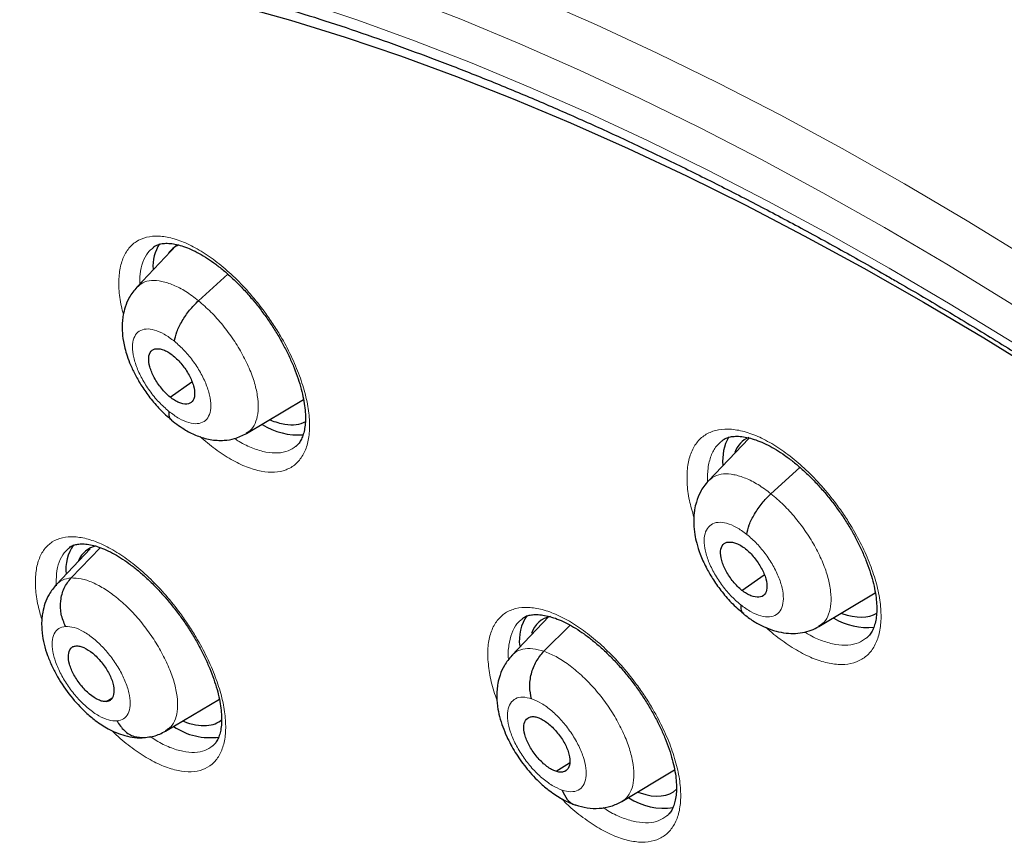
# Model space of a CAD drawing. Header units: millimetres. Extents: x 8 to 2236, y 12 to 2208.
# Tile 143 of 165: x 2022 to 2035, y 885 to 896. Entities that reach past the tile are written whole.
import ezdxf

# ---------------------------------------------------------------- set-up
doc = ezdxf.new("R2010")
doc.units = ezdxf.units.MM

msp = doc.modelspace()

# ---------------------------------------------------------------- linework, layer by layer
at = {"color": 7, "linetype": 'Continuous', "lineweight": 30}
for p, q in [((2023.92, 893.33), (2023.368, 892.747)), ((2024.223, 892.557), (2024.632, 892.927)), ((2023.828, 891.219), (2024.131, 891.43)), ((2024.89, 890.711), (2025.684, 891.185)), ((2031.872, 890.644), (2031.313, 890.054)), ((2032.18, 889.874), (2032.584, 890.24)), ((2022.718, 889.108), (2022.25, 888.613)), ((2022.452, 888.703), (2022.858, 889.124)), ((2031.778, 888.53), (2032.087, 888.746)), ((2032.847, 888.028), (2033.631, 888.496)), ((2029.093, 888.169), (2028.577, 887.624)), ((2029.025, 887.683), (2029.389, 888.046)), ((2022.942, 886.984), (2023.02, 887.031)), ((2023.765, 886.572), (2024.514, 887.018)), ((2023.798, 886.601), (2023.763, 886.574)), ((2029.197, 886.018), (2029.382, 886.134)), ((2030.109, 885.596), (2030.842, 886.034))]:
    msp.add_line(p, q, dxfattribs=at)
at = {"color": 252, "linetype": 'Continuous', "lineweight": 0, "flags": 128}
for points in [[(2021.072, 899.045), (2021.805, 898.935), (2022.552, 898.799), (2023.31, 898.636), (2024.081, 898.447), (2024.862, 898.231), (2025.654, 897.989), (2026.457, 897.722), (2027.268, 897.428), (2028.089, 897.11), (2028.918, 896.765), (2029.755, 896.396), (2030.6, 896.002), (2031.451, 895.584), (2032.308, 895.141), (2033.171, 894.674), (2034.038, 894.183), (2034.91, 893.67), (2035.786, 893.133)], [(2033.761, 893.575), (2032.902, 894.06), (2032.048, 894.523), (2031.199, 894.961), (2030.356, 895.376), (2029.52, 895.766), (2028.691, 896.131), (2027.87, 896.472), (2027.058, 896.788), (2026.254, 897.078), (2025.46, 897.343), (2024.675, 897.582), (2023.902, 897.796), (2023.139, 897.983), (2022.388, 898.145), (2021.649, 898.28)], [(2021.19, 897.746), (2021.905, 897.639), (2022.632, 897.506), (2023.372, 897.347), (2024.122, 897.163), (2024.884, 896.953), (2025.655, 896.717), (2026.437, 896.457), (2027.228, 896.171), (2028.028, 895.86), (2028.836, 895.525), (2029.651, 895.165), (2030.474, 894.781), (2031.303, 894.373), (2032.138, 893.942), (2032.979, 893.487), (2033.824, 893.009)], [(2051.875, 878.69), (2051.051, 879.568), (2050.22, 880.432), (2049.381, 881.283), (2048.536, 882.119), (2047.685, 882.939), (2046.828, 883.744), (2045.968, 884.532), (2045.103, 885.304), (2044.234, 886.058), (2043.363, 886.794), (2042.49, 887.512), (2041.614, 888.211), (2040.738, 888.89), (2039.861, 889.55), (2038.985, 890.189), (2038.109, 890.808), (2037.234, 891.405), (2036.361, 891.981), (2035.491, 892.535), (2034.624, 893.066), (2033.761, 893.575)], [(2033.824, 893.009), (2034.674, 892.509), (2035.527, 891.986), (2036.383, 891.441), (2037.242, 890.874), (2038.103, 890.286), (2038.965, 889.678), (2039.828, 889.048), (2040.69, 888.399), (2041.553, 887.731), (2042.414, 887.043), (2043.274, 886.337), (2044.131, 885.612), (2044.986, 884.87), (2045.837, 884.111), (2046.684, 883.335), (2047.526, 882.543), (2048.364, 881.735), (2049.195, 880.913), (2050.021, 880.076), (2050.839, 879.225), (2051.65, 878.361)]]:
    msp.add_lwpolyline(points, dxfattribs=at)
at = {"color": 7, "linetype": 'Continuous', "lineweight": 30, "flags": 128}
msp.add_lwpolyline([(2021.171, 897.342), (2021.863, 897.258), (2022.568, 897.148), (2023.284, 897.013), (2024.013, 896.853), (2024.752, 896.667), (2025.502, 896.457), (2026.263, 896.221), (2027.033, 895.961), (2027.811, 895.676), (2028.599, 895.366), (2029.394, 895.033), (2030.197, 894.675), (2031.007, 894.294), (2031.823, 893.889), (2032.644, 893.461), (2033.471, 893.01), (2034.303, 892.537), (2035.139, 892.041), (2035.978, 891.524)], dxfattribs=at)
at = {"color": 7, "linetype": 'Continuous', "lineweight": 30}
for centre, radius, start, end in [((2024.216, 893.028), 0.625, 148.9629, 182.8538), ((2025.621, 891.675), 0.984, 238.5877, 273.6593), ((2032.171, 890.339), 0.662, 150.64, 185.8839), ((2022.973, 888.821), 0.593, 144.9624, 186.2903), ((2029.293, 887.835), 0.61, 145.2612, 187.5535), ((2033.53, 888.953), 0.94, 239.5233, 275.2715), ((2024.39, 887.409), 0.927, 236.3912, 277.4911), ((2030.688, 886.393), 0.891, 237.1137, 278.9061)]:
    msp.add_arc(centre, radius, start, end, dxfattribs=at)
for centre, major_axis, ratio, start_param, end_param in [((2024.817, 892.098), (-0.946, 1.189), 0.45452, 6.154661, 6.420457), ((2024.817, 892.098), (-0.946, 1.189), 0.45452, 2.468219, 2.68311), ((2024.817, 892.098), (-0.946, 1.189), 0.45452, 2.68311, 3.057307), ((2032.734, 889.42), (-0.943, 1.187), 0.456545, 6.144379, 6.556979), ((2023.599, 887.903), (-0.941, 1.178), 0.454529, 6.057517, 6.527732), ((2029.906, 886.922), (-0.938, 1.178), 0.455783, 6.050397, 6.570804), ((2032.734, 889.42), (-0.943, 1.187), 0.456545, 2.503094, 3.096169), ((2023.599, 887.903), (-0.941, 1.178), 0.454529, 2.838002, 3.160807), ((2023.599, 887.903), (-0.941, 1.178), 0.454529, 2.480648, 2.838002), ((2029.906, 886.922), (-0.938, 1.178), 0.455783, 2.525436, 3.190603), ((2029.906, 886.922), (-0.938, 1.178), 0.455783, 2.49286, 2.525436)]:
    msp.add_ellipse(centre, major_axis=major_axis, ratio=ratio, start_param=start_param, end_param=end_param, dxfattribs=at)
for points, knots in [([(2012.364, 895.702), (2012.434, 895.753), (2012.614, 895.885), (2012.917, 896.081), (2013.27, 896.291), (2013.634, 896.486), (2014.008, 896.666), (2014.393, 896.831), (2014.789, 896.981), (2015.194, 897.117), (2015.61, 897.238), (2016.035, 897.343), (2016.47, 897.434), (2016.914, 897.51), (2017.368, 897.571), (2017.831, 897.618), (2018.303, 897.649), (2018.784, 897.665), (2019.274, 897.667), (2019.772, 897.653), (2020.278, 897.625), (2020.793, 897.582), (2021.316, 897.523), (2021.846, 897.45), (2022.384, 897.362), (2022.93, 897.26), (2023.483, 897.142), (2024.042, 897.01), (2024.609, 896.862), (2025.182, 896.701), (2025.762, 896.524), (2026.347, 896.333), (2026.938, 896.127), (2027.535, 895.907), (2028.138, 895.672), (2028.745, 895.423), (2029.358, 895.16), (2029.974, 894.882), (2030.596, 894.591), (2031.221, 894.285), (2031.85, 893.966), (2032.483, 893.633), (2033.119, 893.286), (2033.6, 893.015), (2033.87, 892.86), (2033.925, 892.828)], [0, 0, 0, 0, 0.015669, 0.039966, 0.064248, 0.088507, 0.112737, 0.136932, 0.161089, 0.185205, 0.209279, 0.233312, 0.257304, 0.281258, 0.305177, 0.329062, 0.352918, 0.376748, 0.400554, 0.42434, 0.44811, 0.471865, 0.495608, 0.519342, 0.543069, 0.566789, 0.590506, 0.61422, 0.637933, 0.661644, 0.685356, 0.709069, 0.732783, 0.756499, 0.780218, 0.803939, 0.827663, 0.85139, 0.87512, 0.898854, 0.922591, 0.946332, 0.970075, 0.993823, 1, 1, 1, 1]), ([(2010.485, 896.411), (2010.464, 896.392), (2010.335, 896.278), (2010.109, 896.054), (2009.809, 895.739), (2009.522, 895.409), (2009.247, 895.065), (2008.983, 894.708), (2008.732, 894.337), (2008.493, 893.952), (2008.267, 893.555), (2008.054, 893.144), (2007.853, 892.72), (2007.665, 892.283), (2007.489, 891.833), (2007.327, 891.371), (2007.178, 890.896), (2007.042, 890.41), (2006.919, 889.911), (2006.809, 889.401), (2006.713, 888.879), (2006.63, 888.346), (2006.561, 887.802), (2006.505, 887.247), (2006.463, 886.682), (2006.434, 886.106), (2006.418, 885.521), (2006.416, 884.925), (2006.427, 884.32), (2006.452, 883.706), (2006.49, 883.082), (2006.542, 882.45), (2006.607, 881.809), (2006.685, 881.16), (2006.777, 880.503), (2006.881, 879.838), (2006.999, 879.166), (2007.13, 878.486), (2007.274, 877.8), (2007.431, 877.106), (2007.601, 876.406), (2007.784, 875.7), (2007.979, 874.988), (2008.187, 874.271), (2008.408, 873.547), (2008.641, 872.819), (2008.886, 872.086), (2009.144, 871.349), (2009.413, 870.607), (2009.695, 869.861), (2009.989, 869.112), (2010.295, 868.359), (2010.612, 867.603), (2010.941, 866.844), (2011.281, 866.082), (2011.633, 865.318), (2011.996, 864.553), (2012.37, 863.785), (2012.754, 863.017), (2013.15, 862.247), (2013.556, 861.476), (2013.972, 860.705), (2014.399, 859.934), (2014.836, 859.163), (2015.282, 858.392), (2015.738, 857.622), (2016.204, 856.852), (2016.68, 856.085), (2017.164, 855.318), (2017.657, 854.554), (2018.16, 853.792), (2018.67, 853.032), (2019.19, 852.275), (2019.717, 851.521), (2020.253, 850.771), (2020.796, 850.024), (2021.347, 849.281), (2021.905, 848.542), (2022.47, 847.808), (2023.042, 847.078), (2023.621, 846.354), (2024.207, 845.635), (2024.798, 844.921), (2025.396, 844.214), (2026, 843.512), (2026.609, 842.817), (2027.223, 842.129), (2027.843, 841.448), (2028.467, 840.774), (2029.096, 840.108), (2029.729, 839.449), (2030.367, 838.799), (2031.008, 838.156), (2031.653, 837.522), (2032.301, 836.897), (2032.953, 836.282), (2033.541, 835.735), (2033.913, 835.398), (2034.066, 835.259)], [0, 0, 0, 0, 0.002012, 0.012365, 0.022721, 0.033085, 0.043456, 0.053839, 0.064233, 0.074642, 0.085064, 0.095502, 0.105955, 0.116422, 0.126904, 0.137401, 0.14791, 0.158431, 0.168963, 0.179505, 0.190055, 0.200613, 0.211177, 0.221747, 0.232321, 0.242899, 0.25348, 0.264063, 0.274647, 0.285232, 0.295818, 0.306404, 0.316989, 0.327574, 0.338159, 0.348742, 0.359324, 0.369905, 0.380485, 0.391063, 0.40164, 0.412215, 0.422789, 0.433362, 0.443933, 0.454503, 0.465071, 0.475638, 0.486204, 0.496769, 0.507332, 0.517894, 0.528455, 0.539015, 0.549574, 0.560132, 0.570688, 0.581244, 0.591799, 0.602354, 0.612907, 0.62346, 0.634012, 0.644563, 0.655114, 0.665665, 0.676214, 0.686763, 0.697312, 0.707861, 0.718409, 0.728956, 0.739504, 0.750051, 0.760597, 0.771144, 0.781691, 0.792237, 0.802783, 0.813329, 0.823875, 0.834421, 0.844968, 0.855514, 0.86606, 0.876606, 0.887153, 0.8977, 0.908247, 0.918794, 0.929342, 0.939889, 0.950438, 0.960986, 0.971535, 0.982085, 0.992635, 1, 1, 1, 1]), ([(2023.596, 893.299), (2023.605, 893.306), (2023.627, 893.325), (2023.67, 893.342), (2023.732, 893.356), (2023.807, 893.358), (2023.895, 893.347), (2023.991, 893.323), (2024.095, 893.285), (2024.205, 893.233), (2024.319, 893.167), (2024.435, 893.088), (2024.554, 892.997), (2024.673, 892.893), (2024.793, 892.777), (2024.911, 892.651), (2025.025, 892.516), (2025.134, 892.374), (2025.235, 892.228), (2025.329, 892.078), (2025.413, 891.927), (2025.489, 891.775), (2025.555, 891.622), (2025.61, 891.473), (2025.653, 891.329), (2025.685, 891.193), (2025.704, 891.067), (2025.712, 890.952), (2025.709, 890.849), (2025.697, 890.758), (2025.676, 890.68), (2025.647, 890.616), (2025.614, 890.566), (2025.589, 890.544), (2025.577, 890.533)], [0, 0, 0, 0, 0.02141, 0.055342, 0.086509, 0.119782, 0.151653, 0.183047, 0.214314, 0.245521, 0.276638, 0.307375, 0.338222, 0.369568, 0.401323, 0.433368, 0.465558, 0.497716, 0.529708, 0.561349, 0.592952, 0.624815, 0.656835, 0.688852, 0.720689, 0.752209, 0.783308, 0.813617, 0.84404, 0.874694, 0.90562, 0.936993, 0.96929, 1, 1, 1, 1]), ([(2023.366, 892.745), (2023.328, 892.7), (2023.261, 892.618), (2023.205, 892.481), (2023.178, 892.369), (2023.163, 892.259), (2023.161, 892.137), (2023.175, 892.012), (2023.2, 891.894), (2023.232, 891.785), (2023.28, 891.659), (2023.347, 891.518), (2023.437, 891.364), (2023.551, 891.203), (2023.69, 891.039), (2023.794, 890.948), (2023.848, 890.901)], [0, 0, 0, 0, 0.091134, 0.164506, 0.220465, 0.259664, 0.323951, 0.401018, 0.448165, 0.503326, 0.566401, 0.637324, 0.716126, 0.802789, 0.89728, 1, 1, 1, 1]), ([(2033.925, 892.828), (2034.038, 892.763), (2034.364, 892.573), (2034.907, 892.25), (2035.553, 891.853), (2036.201, 891.444), (2036.851, 891.021), (2037.502, 890.586), (2038.155, 890.139), (2038.808, 889.679), (2039.463, 889.208), (2040.117, 888.725), (2040.772, 888.23), (2041.426, 887.723), (2042.081, 887.205), (2042.734, 886.677), (2043.386, 886.137), (2044.038, 885.587), (2044.688, 885.027), (2045.336, 884.456), (2045.981, 883.875), (2046.625, 883.285), (2047.266, 882.685), (2047.905, 882.077), (2048.54, 881.459), (2049.172, 880.832), (2049.8, 880.197), (2050.424, 879.554), (2051.044, 878.903), (2051.66, 878.245), (2052.272, 877.578), (2052.878, 876.905), (2053.479, 876.225), (2054.075, 875.539), (2054.665, 874.846), (2055.25, 874.147), (2055.828, 873.442), (2056.4, 872.732), (2056.965, 872.017), (2057.524, 871.297), (2058.076, 870.572), (2058.62, 869.843), (2059.157, 869.11), (2059.686, 868.374), (2060.207, 867.634), (2060.721, 866.891), (2061.225, 866.145), (2061.722, 865.397), (2062.209, 864.647), (2062.688, 863.894), (2063.158, 863.141), (2063.618, 862.386), (2064.069, 861.63), (2064.51, 860.873), (2064.941, 860.117), (2065.362, 859.36), (2065.773, 858.603), (2066.174, 857.848), (2066.564, 857.093), (2066.943, 856.339), (2067.312, 855.587), (2067.669, 854.837), (2068.016, 854.089), (2068.351, 853.344), (2068.675, 852.601), (2068.987, 851.861), (2069.288, 851.125), (2069.576, 850.393), (2069.853, 849.665), (2070.118, 848.94), (2070.371, 848.221), (2070.612, 847.506), (2070.84, 846.797), (2071.056, 846.093), (2071.26, 845.395), (2071.451, 844.704), (2071.629, 844.018), (2071.795, 843.339), (2071.948, 842.667), (2072.089, 842.003), (2072.216, 841.346), (2072.331, 840.696), (2072.433, 840.055), (2072.521, 839.422), (2072.597, 838.798), (2072.66, 838.182), (2072.71, 837.575), (2072.748, 836.978), (2072.772, 836.391), (2072.783, 835.813), (2072.781, 835.245), (2072.767, 834.688), (2072.739, 834.141), (2072.699, 833.604), (2072.646, 833.079), (2072.58, 832.564), (2072.501, 832.061), (2072.41, 831.569), (2072.306, 831.089), (2072.189, 830.621), (2072.06, 830.165), (2071.918, 829.72), (2071.764, 829.288), (2071.598, 828.868), (2071.419, 828.461), (2071.228, 828.066), (2071.024, 827.684), (2070.808, 827.315), (2070.58, 826.959), (2070.34, 826.616), (2070.088, 826.286), (2069.823, 825.97), (2069.547, 825.666), (2069.258, 825.378), (2069.059, 825.19), (2068.953, 825.102), (2068.952, 825.101)], [0, 0, 0, 0, 0.0046691, 0.0135353, 0.0224026, 0.031271, 0.0401406, 0.0490113, 0.057883, 0.0667558, 0.0756295, 0.0845042, 0.0933798, 0.1022562, 0.1111335, 0.1200115, 0.1288903, 0.1377698, 0.1466499, 0.1555307, 0.164412, 0.1732939, 0.1821764, 0.1910593, 0.1999426, 0.2088264, 0.2177105, 0.226595, 0.2354798, 0.2443649, 0.2532503, 0.2621358, 0.2710216, 0.2799075, 0.2887935, 0.2976797, 0.3065659, 0.3154521, 0.3243384, 0.3332246, 0.3421108, 0.3509969, 0.3598829, 0.3687687, 0.3776544, 0.3865399, 0.3954251, 0.4043101, 0.4131948, 0.4220791, 0.4309631, 0.4398467, 0.4487298, 0.4576125, 0.4664947, 0.4753764, 0.4842575, 0.493138, 0.5020179, 0.510897, 0.5197755, 0.5286532, 0.5375301, 0.5464062, 0.5552814, 0.5641556, 0.5730289, 0.5819012, 0.5907725, 0.5996426, 0.6085117, 0.6173795, 0.6262462, 0.6351116, 0.6439758, 0.6528387, 0.6617002, 0.6705605, 0.6794194, 0.6882769, 0.6971332, 0.7059882, 0.7148419, 0.7236945, 0.732546, 0.7413965, 0.7502461, 0.7590952, 0.7679438, 0.7767922, 0.7856407, 0.7944896, 0.8033394, 0.8121904, 0.8210433, 0.8298988, 0.8387576, 0.8476204, 0.8564883, 0.8653622, 0.8742432, 0.8831324, 0.8920312, 0.9009406, 0.909862, 0.9187964, 0.9277449, 0.9367083, 0.9456873, 0.9546819, 0.9636921, 0.9727171, 0.9817557, 0.9908062, 0.9998664, 1, 1, 1, 1]), ([(2023.89, 891.994), (2023.898, 892.036), (2023.914, 892.122), (2023.993, 892.276), (2024.097, 892.43), (2024.181, 892.515), (2024.223, 892.557)], [0, 0, 0, 0, 0.24862, 0.499588, 0.750803, 1, 1, 1, 1]), ([(2023.828, 891.219), (2023.807, 891.237), (2023.766, 891.273), (2023.688, 891.362), (2023.604, 891.487), (2023.54, 891.641), (2023.524, 891.773), (2023.557, 891.865), (2023.637, 891.9), (2023.729, 891.882), (2023.811, 891.841), (2023.853, 891.809), (2023.874, 891.793)], [0, 0, 0, 0, 0.062837, 0.125535, 0.250821, 0.37553, 0.500017, 0.624488, 0.749182, 0.874468, 0.937166, 1, 1, 1, 1]), ([(2023.874, 891.793), (2023.895, 891.775), (2023.936, 891.739), (2024.014, 891.65), (2024.098, 891.525), (2024.162, 891.372), (2024.178, 891.24), (2024.145, 891.147), (2024.065, 891.112), (2023.972, 891.13), (2023.891, 891.171), (2023.849, 891.203), (2023.828, 891.219)], [0, 0, 0, 0, 0.062838, 0.125536, 0.250822, 0.375531, 0.500019, 0.624489, 0.749182, 0.874469, 0.937166, 1, 1, 1, 1]), ([(2023.812, 891.019), (2023.812, 890.982), (2023.812, 890.928), (2023.843, 890.909), (2023.853, 890.903)], [0, 0, 0, 0, 0.683507, 1, 1, 1, 1]), ([(2023.848, 890.897), (2023.913, 890.848), (2024.029, 890.76), (2024.21, 890.674), (2024.381, 890.621), (2024.568, 890.61), (2024.74, 890.637), (2024.837, 890.685), (2024.891, 890.711)], [0, 0, 0, 0, 0.1978275, 0.3538545, 0.527811, 0.6997487, 0.8333098, 1, 1, 1, 1]), ([(2031.5, 890.61), (2031.511, 890.618), (2031.535, 890.638), (2031.584, 890.658), (2031.649, 890.672), (2031.728, 890.675), (2031.819, 890.665), (2031.919, 890.641), (2032.026, 890.603), (2032.139, 890.552), (2032.256, 890.486), (2032.375, 890.408), (2032.495, 890.317), (2032.617, 890.214), (2032.738, 890.099), (2032.857, 889.973), (2032.973, 889.839), (2033.082, 889.698), (2033.184, 889.552), (2033.278, 889.404), (2033.362, 889.253), (2033.437, 889.102), (2033.503, 888.95), (2033.557, 888.802), (2033.599, 888.658), (2033.629, 888.523), (2033.647, 888.398), (2033.653, 888.284), (2033.649, 888.181), (2033.634, 888.09), (2033.611, 888.011), (2033.58, 887.947), (2033.546, 887.898), (2033.52, 887.877), (2033.509, 887.867)], [0, 0, 0, 0, 0.0237594, 0.0572511, 0.0884366, 0.1216885, 0.1537037, 0.1852617, 0.2166648, 0.2479704, 0.2791519, 0.309925, 0.3408338, 0.3722273, 0.404017, 0.43608, 0.4682727, 0.5004112, 0.5323698, 0.563967, 0.5955739, 0.6274425, 0.659466, 0.6914814, 0.7233142, 0.7548277, 0.7859229, 0.8162759, 0.8468132, 0.877631, 0.9087953, 0.9405182, 0.9733194, 1, 1, 1, 1]), ([(2031.311, 890.053), (2031.289, 890.027), (2031.247, 889.98), (2031.189, 889.882), (2031.145, 889.773), (2031.12, 889.664), (2031.107, 889.561), (2031.105, 889.446), (2031.119, 889.315), (2031.149, 889.176), (2031.198, 889.024), (2031.272, 888.859), (2031.37, 888.689), (2031.487, 888.522), (2031.631, 888.352), (2031.741, 888.257), (2031.799, 888.208)], [0, 0, 0, 0, 0.051901, 0.098141, 0.173685, 0.22743, 0.261115, 0.323958, 0.397462, 0.457565, 0.533891, 0.626231, 0.706052, 0.794903, 0.892747, 1, 1, 1, 1]), ([(2031.845, 889.309), (2031.854, 889.352), (2031.87, 889.438), (2031.95, 889.592), (2032.054, 889.747), (2032.138, 889.832), (2032.18, 889.874)], [0, 0, 0, 0, 0.248198, 0.499451, 0.751012, 1, 1, 1, 1]), ([(2022.429, 889.124), (2022.437, 889.131), (2022.458, 889.148), (2022.5, 889.164), (2022.56, 889.177), (2022.632, 889.178), (2022.719, 889.167), (2022.814, 889.142), (2022.916, 889.104), (2023.026, 889.052), (2023.139, 888.985), (2023.256, 888.906), (2023.374, 888.815), (2023.493, 888.711), (2023.613, 888.595), (2023.731, 888.469), (2023.846, 888.335), (2023.955, 888.193), (2024.058, 888.047), (2024.152, 887.898), (2024.237, 887.747), (2024.314, 887.596), (2024.381, 887.444), (2024.438, 887.296), (2024.483, 887.153), (2024.516, 887.017), (2024.537, 886.891), (2024.546, 886.778), (2024.545, 886.676), (2024.534, 886.586), (2024.514, 886.509), (2024.487, 886.447), (2024.456, 886.398), (2024.432, 886.376), (2024.42, 886.365)], [0, 0, 0, 0, 0.022232, 0.055862, 0.086768, 0.119759, 0.15141, 0.182656, 0.213834, 0.244998, 0.276104, 0.307003, 0.337702, 0.36903, 0.400771, 0.432805, 0.46499, 0.497151, 0.529151, 0.560815, 0.592379, 0.624209, 0.656198, 0.688188, 0.72, 0.751493, 0.782556, 0.813007, 0.843142, 0.873678, 0.904465, 0.935681, 0.967812, 1, 1, 1, 1]), ([(2031.778, 888.53), (2031.757, 888.548), (2031.715, 888.584), (2031.637, 888.673), (2031.553, 888.797), (2031.488, 888.95), (2031.473, 889.083), (2031.507, 889.176), (2031.588, 889.212), (2031.682, 889.195), (2031.764, 889.155), (2031.807, 889.123), (2031.828, 889.108)], [0, 0, 0, 0, 0.062836, 0.125531, 0.250812, 0.375523, 0.500011, 0.624488, 0.74919, 0.874472, 0.937166, 1, 1, 1, 1]), ([(2031.828, 889.108), (2031.849, 889.09), (2031.891, 889.054), (2031.969, 888.965), (2032.053, 888.841), (2032.118, 888.688), (2032.133, 888.555), (2032.099, 888.462), (2032.018, 888.426), (2031.924, 888.443), (2031.842, 888.483), (2031.799, 888.515), (2031.778, 888.53)], [0, 0, 0, 0, 0.062836, 0.125531, 0.250813, 0.375525, 0.500012, 0.624489, 0.749191, 0.874472, 0.937166, 1, 1, 1, 1]), ([(2022.376, 888.029), (2022.352, 888.085), (2022.305, 888.197), (2022.302, 888.386), (2022.347, 888.567), (2022.417, 888.658), (2022.452, 888.703)], [0, 0, 0, 0, 0.2483764, 0.4994352, 0.750536, 1, 1, 1, 1]), ([(2022.247, 888.611), (2022.212, 888.567), (2022.148, 888.488), (2022.089, 888.354), (2022.059, 888.241), (2022.047, 888.151), (2022.043, 888.082), (2022.044, 888.011), (2022.052, 887.911), (2022.075, 887.782), (2022.122, 887.627), (2022.186, 887.474), (2022.288, 887.281), (2022.44, 887.058), (2022.623, 886.858), (2022.8, 886.708), (2022.944, 886.616), (2023.083, 886.549), (2023.206, 886.506), (2023.342, 886.478), (2023.431, 886.481), (2023.478, 886.483)], [0, 0, 0, 0, 0.061723, 0.111435, 0.155387, 0.182968, 0.205033, 0.230451, 0.259189, 0.313789, 0.369168, 0.422883, 0.475433, 0.577286, 0.675898, 0.73183, 0.802942, 0.844973, 0.89165, 0.943223, 1, 1, 1, 1]), ([(2031.761, 888.329), (2031.76, 888.292), (2031.76, 888.237), (2031.792, 888.217), (2031.803, 888.211)], [0, 0, 0, 0, 0.666385, 1, 1, 1, 1]), ([(2028.724, 888.136), (2028.734, 888.144), (2028.758, 888.163), (2028.804, 888.181), (2028.867, 888.194), (2028.944, 888.196), (2029.033, 888.185), (2029.131, 888.161), (2029.237, 888.123), (2029.349, 888.071), (2029.464, 888.005), (2029.583, 887.926), (2029.703, 887.835), (2029.824, 887.731), (2029.945, 887.616), (2030.064, 887.49), (2030.179, 887.356), (2030.289, 887.215), (2030.391, 887.069), (2030.485, 886.921), (2030.57, 886.77), (2030.646, 886.619), (2030.713, 886.468), (2030.768, 886.32), (2030.811, 886.177), (2030.843, 886.042), (2030.862, 885.917), (2030.869, 885.804), (2030.866, 885.702), (2030.853, 885.612), (2030.831, 885.535), (2030.802, 885.472), (2030.77, 885.424), (2030.745, 885.403), (2030.733, 885.393)], [0, 0, 0, 0, 0.024276, 0.057607, 0.088582, 0.121614, 0.15343, 0.184841, 0.216149, 0.247401, 0.27856, 0.309339, 0.340221, 0.371593, 0.403368, 0.435423, 0.467615, 0.499765, 0.531741, 0.563362, 0.594947, 0.626794, 0.658796, 0.690793, 0.722607, 0.7541, 0.785167, 0.815454, 0.845885, 0.876573, 0.90758, 0.939114, 0.971705, 1, 1, 1, 1]), ([(2031.798, 888.204), (2031.843, 888.17), (2031.932, 888.102), (2032.074, 888.026), (2032.215, 887.97), (2032.355, 887.938), (2032.491, 887.928), (2032.619, 887.94), (2032.739, 887.971), (2032.812, 888.01), (2032.847, 888.028)], [0, 0, 0, 0, 0.135053, 0.267762, 0.398281, 0.526254, 0.651064, 0.772024, 0.888505, 1, 1, 1, 1]), ([(2022.942, 886.984), (2022.925, 886.984), (2022.893, 886.985), (2022.815, 887.013), (2022.71, 887.08), (2022.587, 887.204), (2022.487, 887.354), (2022.423, 887.507), (2022.408, 887.638), (2022.435, 887.714), (2022.477, 887.751), (2022.507, 887.756), (2022.522, 887.758)], [0, 0, 0, 0, 0.062835, 0.125528, 0.250809, 0.375516, 0.499999, 0.624482, 0.74919, 0.874472, 0.937165, 1, 1, 1, 1]), ([(2022.522, 887.758), (2022.539, 887.758), (2022.572, 887.758), (2022.649, 887.729), (2022.754, 887.662), (2022.877, 887.539), (2022.978, 887.389), (2023.041, 887.236), (2023.056, 887.105), (2023.029, 887.028), (2022.987, 886.992), (2022.957, 886.987), (2022.942, 886.984)], [0, 0, 0, 0, 0.062835, 0.125528, 0.25081, 0.375517, 0.5, 0.624484, 0.749191, 0.874472, 0.937165, 1, 1, 1, 1]), ([(2028.854, 887.024), (2028.842, 887.078), (2028.818, 887.186), (2028.844, 887.371), (2028.911, 887.548), (2028.987, 887.638), (2029.025, 887.683)], [0, 0, 0, 0, 0.24836, 0.499428, 0.750543, 1, 1, 1, 1]), ([(2028.577, 887.624), (2028.541, 887.58), (2028.474, 887.499), (2028.415, 887.364), (2028.385, 887.247), (2028.372, 887.149), (2028.369, 887.066), (2028.372, 886.99), (2028.382, 886.895), (2028.407, 886.774), (2028.451, 886.635), (2028.504, 886.504), (2028.581, 886.35), (2028.693, 886.169), (2028.829, 885.998), (2028.962, 885.862), (2029.095, 885.746), (2029.232, 885.653), (2029.362, 885.584), (2029.433, 885.558), (2029.47, 885.544)], [0, 0, 0, 0, 0.0714122, 0.1310393, 0.1789797, 0.215626, 0.2481263, 0.2767219, 0.3094359, 0.3660449, 0.4241011, 0.4767917, 0.5245221, 0.6141182, 0.7071433, 0.757987, 0.8222584, 0.9022849, 0.9487943, 1, 1, 1, 1]), ([(2023.089, 886.714), (2023.121, 886.666), (2023.186, 886.571), (2023.328, 886.487), (2023.429, 886.485), (2023.478, 886.484)], [0, 0, 0, 0, 0.339067, 0.674817, 1, 1, 1, 1]), ([(2029.191, 886.014), (2029.171, 886.022), (2029.131, 886.038), (2029.047, 886.094), (2028.942, 886.191), (2028.834, 886.337), (2028.763, 886.491), (2028.736, 886.629), (2028.763, 886.73), (2028.821, 886.772), (2028.885, 886.778), (2028.922, 886.767), (2028.941, 886.762)], [0, 0, 0, 0, 0.062835, 0.125528, 0.250808, 0.375516, 0.499999, 0.624483, 0.749191, 0.874472, 0.937165, 1, 1, 1, 1]), ([(2028.941, 886.762), (2028.961, 886.754), (2029.001, 886.738), (2029.085, 886.682), (2029.19, 886.585), (2029.299, 886.439), (2029.37, 886.286), (2029.396, 886.147), (2029.37, 886.047), (2029.311, 886.005), (2029.248, 885.998), (2029.21, 886.009), (2029.191, 886.014)], [0, 0, 0, 0, 0.062835, 0.125528, 0.250809, 0.375517, 0.5, 0.624484, 0.749192, 0.874472, 0.937165, 1, 1, 1, 1]), ([(2023.466, 886.482), (2023.527, 886.49), (2023.65, 886.505), (2023.752, 886.566), (2023.803, 886.597)], [0, 0, 0, 0, 0.4950287, 1, 1, 1, 1]), ([(2029.278, 885.753), (2029.299, 885.708), (2029.343, 885.619), (2029.416, 885.552), (2029.462, 885.548), (2029.463, 885.548)], [0, 0, 0, 0, 0.492256, 0.97965, 1, 1, 1, 1]), ([(2029.463, 885.547), (2029.518, 885.531), (2029.63, 885.498), (2029.798, 885.495), (2029.962, 885.522), (2030.057, 885.571), (2030.106, 885.595)], [0, 0, 0, 0, 0.239096, 0.486213, 0.740484, 1, 1, 1, 1])]:
    msp.add_open_spline(points, degree=3, knots=knots, dxfattribs=at)
at = {"color": 252, "linetype": 'Continuous', "lineweight": 0}
for points, knots in [([(2023.181, 892.37), (2023.17, 892.407), (2023.135, 892.531), (2023.114, 892.726), (2023.117, 892.945), (2023.16, 893.13), (2023.239, 893.279), (2023.352, 893.386), (2023.496, 893.448), (2023.667, 893.463), (2023.86, 893.433), (2024.069, 893.356), (2024.289, 893.236), (2024.513, 893.075), (2024.735, 892.879), (2024.948, 892.652), (2025.123, 892.434), (2025.26, 892.236), (2025.387, 892.033), (2025.516, 891.79), (2025.633, 891.513), (2025.716, 891.245), (2025.764, 890.992), (2025.773, 890.764), (2025.745, 890.565), (2025.679, 890.402), (2025.578, 890.278), (2025.445, 890.2), (2025.284, 890.166), (2025.099, 890.18), (2024.895, 890.239), (2024.679, 890.344), (2024.459, 890.486), (2024.315, 890.609), (2024.245, 890.669)], [0, 0, 0, 0, 0.013609, 0.04636, 0.079111, 0.11183, 0.144549, 0.177214, 0.209878, 0.24249, 0.275101, 0.307684, 0.340268, 0.372859, 0.405451, 0.438085, 0.470718, 0.4911, 0.511481, 0.544232, 0.576984, 0.609735, 0.642486, 0.675231, 0.707975, 0.740679, 0.773382, 0.806029, 0.838675, 0.871274, 0.903874, 0.936455, 0.969037, 1, 1, 1, 1]), ([(2023.598, 893.298), (2023.571, 893.275), (2023.508, 893.224), (2023.446, 893.096), (2023.407, 892.949), (2023.407, 892.836), (2023.407, 892.789)], [0, 0, 0, 0, 0.218859, 0.507817, 0.796778, 1, 1, 1, 1]), ([(2023.37, 892.745), (2023.395, 892.768), (2023.449, 892.817), (2023.568, 892.844), (2023.712, 892.834), (2023.874, 892.782), (2024.047, 892.693), (2024.164, 892.603), (2024.223, 892.557)], [0, 0, 0, 0, 0.147382, 0.317834, 0.488308, 0.658844, 0.829309, 1, 1, 1, 1]), ([(2024.223, 892.557), (2024.282, 892.507), (2024.399, 892.406), (2024.564, 892.219), (2024.713, 892.018), (2024.842, 891.806), (2024.944, 891.592), (2025.016, 891.385), (2025.053, 891.192), (2025.058, 891.021), (2025.028, 890.877), (2024.972, 890.77), (2024.913, 890.732), (2024.887, 890.715)], [0, 0, 0, 0, 0.0928699, 0.1856121, 0.2783945, 0.3711448, 0.463883, 0.5565438, 0.6491582, 0.7418933, 0.8346243, 0.9272312, 1, 1, 1, 1]), ([(2023.812, 891.019), (2023.765, 891.061), (2023.671, 891.144), (2023.542, 891.303), (2023.435, 891.474), (2023.356, 891.647), (2023.311, 891.811), (2023.302, 891.954), (2023.331, 892.066), (2023.395, 892.141), (2023.491, 892.172), (2023.611, 892.157), (2023.747, 892.1), (2023.842, 892.029), (2023.89, 891.994)], [0, 0, 0, 0, 0.083333, 0.166663, 0.249999, 0.333335, 0.416669, 0.499998, 0.58333, 0.666662, 0.749996, 0.83333, 0.916664, 1, 1, 1, 1]), ([(2023.89, 891.994), (2023.937, 891.952), (2024.031, 891.868), (2024.16, 891.709), (2024.267, 891.539), (2024.346, 891.365), (2024.392, 891.202), (2024.4, 891.059), (2024.371, 890.946), (2024.307, 890.872), (2024.211, 890.841), (2024.091, 890.856), (2023.955, 890.912), (2023.86, 890.983), (2023.812, 891.019)], [0, 0, 0, 0, 0.083333, 0.166663, 0.249999, 0.333334, 0.416669, 0.499998, 0.58333, 0.666662, 0.749996, 0.83333, 0.916664, 1, 1, 1, 1]), ([(2031.11, 889.547), (2031.087, 889.626), (2031.038, 889.794), (2031.01, 890.03), (2031.016, 890.25), (2031.061, 890.437), (2031.143, 890.588), (2031.26, 890.697), (2031.408, 890.762), (2031.584, 890.78), (2031.781, 890.752), (2031.995, 890.678), (2032.219, 890.56), (2032.446, 890.402), (2032.672, 890.208), (2032.889, 889.984), (2033.065, 889.767), (2033.204, 889.572), (2033.331, 889.37), (2033.461, 889.128), (2033.579, 888.852), (2033.662, 888.584), (2033.708, 888.331), (2033.716, 888.102), (2033.685, 887.901), (2033.617, 887.736), (2033.513, 887.611), (2033.375, 887.529), (2033.21, 887.493), (2033.02, 887.504), (2032.812, 887.561), (2032.591, 887.662), (2032.365, 887.808), (2032.204, 887.928), (2032.124, 888.005), (2032.117, 888.012)], [0, 0, 0, 0, 0.02885, 0.06093, 0.093009, 0.125091, 0.157173, 0.189221, 0.221269, 0.253263, 0.285257, 0.3172, 0.349143, 0.381061, 0.412979, 0.444907, 0.476837, 0.496728, 0.51662, 0.548687, 0.580755, 0.612821, 0.644887, 0.676972, 0.709056, 0.741131, 0.773205, 0.805238, 0.83727, 0.869247, 0.901223, 0.933155, 0.965087, 0.997004, 1, 1, 1, 1]), ([(2024.726, 890.641), (2024.747, 890.627), (2024.834, 890.569), (2024.982, 890.502), (2025.165, 890.446), (2025.33, 890.435), (2025.471, 890.462), (2025.543, 890.511), (2025.577, 890.535)], [0, 0, 0, 0, 0.060524, 0.252449, 0.444466, 0.636484, 0.828788, 1, 1, 1, 1]), ([(2031.502, 890.608), (2031.475, 890.586), (2031.41, 890.532), (2031.345, 890.404), (2031.3, 890.239), (2031.3, 890.106), (2031.3, 890.04)], [0, 0, 0, 0, 0.201792, 0.470031, 0.738272, 1, 1, 1, 1]), ([(2031.315, 890.052), (2031.341, 890.076), (2031.396, 890.126), (2031.517, 890.155), (2031.663, 890.146), (2031.827, 890.095), (2032.002, 890.008), (2032.121, 889.919), (2032.18, 889.874)], [0, 0, 0, 0, 0.148265, 0.31854, 0.488838, 0.659197, 0.829483, 1, 1, 1, 1]), ([(2032.18, 889.874), (2032.24, 889.824), (2032.358, 889.724), (2032.524, 889.539), (2032.675, 889.338), (2032.805, 889.127), (2032.907, 888.914), (2032.979, 888.706), (2033.016, 888.513), (2033.019, 888.341), (2032.988, 888.197), (2032.931, 888.088), (2032.871, 888.049), (2032.844, 888.031)], [0, 0, 0, 0, 0.09282, 0.185511, 0.278243, 0.370943, 0.463631, 0.556241, 0.648804, 0.741487, 0.834169, 0.926727, 1, 1, 1, 1]), ([(2031.761, 888.329), (2031.713, 888.37), (2031.618, 888.453), (2031.489, 888.612), (2031.381, 888.782), (2031.301, 888.955), (2031.256, 889.119), (2031.248, 889.262), (2031.278, 889.375), (2031.344, 889.451), (2031.441, 889.483), (2031.562, 889.47), (2031.701, 889.414), (2031.797, 889.344), (2031.845, 889.309)], [0, 0, 0, 0, 0.083336, 0.166669, 0.250003, 0.333337, 0.416668, 0.499999, 0.583332, 0.66666, 0.749995, 0.83333, 0.916665, 1, 1, 1, 1]), ([(2022.046, 888.128), (2022.027, 888.192), (2021.983, 888.344), (2021.955, 888.562), (2021.957, 888.778), (2021.998, 888.961), (2022.075, 889.107), (2022.187, 889.21), (2022.329, 889.27), (2022.498, 889.282), (2022.689, 889.249), (2022.897, 889.17), (2023.116, 889.048), (2023.339, 888.886), (2023.561, 888.689), (2023.775, 888.462), (2023.95, 888.243), (2024.088, 888.045), (2024.215, 887.842), (2024.345, 887.601), (2024.463, 887.325), (2024.548, 887.059), (2024.597, 886.809), (2024.607, 886.584), (2024.581, 886.387), (2024.517, 886.228), (2024.418, 886.107), (2024.287, 886.032), (2024.127, 886.001), (2023.944, 886.017), (2023.741, 886.079), (2023.526, 886.185), (2023.304, 886.334), (2023.134, 886.468), (2023.043, 886.56), (2023.024, 886.579)], [0, 0, 0, 0, 0.0234235, 0.0554892, 0.0875547, 0.1195869, 0.1516189, 0.1836087, 0.2155984, 0.2475558, 0.2795131, 0.311462, 0.3434111, 0.3753792, 0.4073475, 0.4393541, 0.4713609, 0.4913712, 0.5113816, 0.5434525, 0.5755232, 0.6075947, 0.639666, 0.6717232, 0.7037802, 0.7357992, 0.767818, 0.7997959, 0.8317736, 0.8637253, 0.8956771, 0.9276292, 0.9595815, 0.9915603, 1, 1, 1, 1]), ([(2031.845, 889.309), (2031.893, 889.268), (2031.988, 889.185), (2032.117, 889.026), (2032.226, 888.856), (2032.305, 888.683), (2032.35, 888.52), (2032.358, 888.376), (2032.328, 888.263), (2032.262, 888.187), (2032.165, 888.155), (2032.043, 888.168), (2031.905, 888.224), (2031.809, 888.294), (2031.761, 888.329)], [0, 0, 0, 0, 0.083333, 0.166663, 0.249998, 0.333333, 0.416668, 0.499998, 0.58333, 0.666662, 0.749996, 0.83333, 0.916664, 1, 1, 1, 1]), ([(2022.431, 889.122), (2022.405, 889.101), (2022.344, 889.051), (2022.284, 888.928), (2022.245, 888.774), (2022.247, 888.651), (2022.248, 888.594)], [0, 0, 0, 0, 0.204857, 0.482671, 0.760486, 1, 1, 1, 1]), ([(2022.251, 888.611), (2022.276, 888.635), (2022.33, 888.685), (2022.409, 888.697), (2022.452, 888.703)], [0, 0, 0, 0, 0.465373, 1, 1, 1, 1]), ([(2022.452, 888.703), (2022.498, 888.702), (2022.59, 888.701), (2022.753, 888.644), (2022.924, 888.552), (2023.101, 888.424), (2023.275, 888.265), (2023.439, 888.08), (2023.588, 887.878), (2023.716, 887.666), (2023.818, 887.453), (2023.892, 887.245), (2023.932, 887.052), (2023.938, 886.88), (2023.907, 886.739), (2023.86, 886.644), (2023.813, 886.612), (2023.798, 886.601)], [0, 0, 0, 0, 0.069248, 0.1384, 0.207583, 0.276741, 0.345891, 0.414982, 0.484036, 0.553182, 0.622327, 0.691382, 0.760473, 0.829622, 0.89878, 0.967962, 1, 1, 1, 1]), ([(2028.372, 887.006), (2028.365, 887.025), (2028.321, 887.134), (2028.276, 887.325), (2028.241, 887.568), (2028.246, 887.785), (2028.29, 887.969), (2028.37, 888.117), (2028.485, 888.223), (2028.631, 888.285), (2028.805, 888.3), (2029, 888.27), (2029.212, 888.193), (2029.434, 888.073), (2029.66, 887.913), (2029.885, 887.718), (2030.101, 887.493), (2030.277, 887.275), (2030.416, 887.079), (2030.543, 886.877), (2030.673, 886.636), (2030.792, 886.36), (2030.875, 886.094), (2030.923, 885.843), (2030.932, 885.616), (2030.903, 885.418), (2030.836, 885.257), (2030.734, 885.134), (2030.599, 885.056), (2030.435, 885.022), (2030.247, 885.036), (2030.041, 885.096), (2029.822, 885.2), (2029.597, 885.346), (2029.408, 885.494), (2029.3, 885.602), (2029.265, 885.637)], [0, 0, 0, 0, 0.006473, 0.037824, 0.06919, 0.100556, 0.131911, 0.163265, 0.194586, 0.225906, 0.257185, 0.288464, 0.319713, 0.350962, 0.382204, 0.413447, 0.44471, 0.475974, 0.49548, 0.514987, 0.546349, 0.57771, 0.609072, 0.640433, 0.671798, 0.703164, 0.734509, 0.765855, 0.797162, 0.82847, 0.859737, 0.891005, 0.922249, 0.953493, 0.984739, 1, 1, 1, 1]), ([(2028.726, 888.134), (2028.7, 888.113), (2028.637, 888.062), (2028.573, 887.937), (2028.535, 887.771), (2028.524, 887.643), (2028.534, 887.568), (2028.534, 887.565)], [0, 0, 0, 0, 0.194318, 0.459702, 0.725088, 0.990597, 1, 1, 1, 1]), ([(2023.089, 886.714), (2023.051, 886.716), (2022.975, 886.719), (2022.838, 886.781), (2022.695, 886.88), (2022.555, 887.014), (2022.427, 887.171), (2022.32, 887.342), (2022.24, 887.515), (2022.195, 887.678), (2022.185, 887.821), (2022.214, 887.932), (2022.276, 888.008), (2022.342, 888.022), (2022.376, 888.029)], [0, 0, 0, 0, 0.083336, 0.16667, 0.250005, 0.333339, 0.416673, 0.500003, 0.583336, 0.666668, 0.750003, 0.833337, 0.916667, 1, 1, 1, 1]), ([(2022.376, 888.029), (2022.414, 888.027), (2022.49, 888.023), (2022.627, 887.961), (2022.769, 887.862), (2022.909, 887.729), (2023.037, 887.572), (2023.145, 887.401), (2023.224, 887.228), (2023.27, 887.064), (2023.279, 886.922), (2023.25, 886.811), (2023.188, 886.734), (2023.122, 886.721), (2023.089, 886.714)], [0, 0, 0, 0, 0.083333, 0.166663, 0.249997, 0.333332, 0.416664, 0.499997, 0.583327, 0.666661, 0.749995, 0.83333, 0.916664, 1, 1, 1, 1]), ([(2032.649, 887.951), (2032.666, 887.941), (2032.75, 887.886), (2032.897, 887.824), (2033.084, 887.771), (2033.254, 887.763), (2033.399, 887.792), (2033.473, 887.844), (2033.508, 887.868)], [0, 0, 0, 0, 0.047981, 0.242112, 0.436521, 0.630932, 0.825704, 1, 1, 1, 1]), ([(2028.581, 887.619), (2028.593, 887.634), (2028.633, 887.681), (2028.73, 887.716), (2028.865, 887.728), (2028.971, 887.698), (2029.025, 887.683)], [0, 0, 0, 0, 0.1420023, 0.4279533, 0.7137799, 1, 1, 1, 1]), ([(2029.025, 887.683), (2029.081, 887.661), (2029.192, 887.617), (2029.37, 887.5), (2029.547, 887.355), (2029.718, 887.181), (2029.875, 886.986), (2030.013, 886.777), (2030.126, 886.564), (2030.209, 886.353), (2030.263, 886.153), (2030.282, 885.97), (2030.266, 885.813), (2030.214, 885.692), (2030.158, 885.62), (2030.114, 885.602), (2030.107, 885.599)], [0, 0, 0, 0, 0.076012, 0.15192, 0.227861, 0.303775, 0.37968, 0.45552, 0.53132, 0.60722, 0.68312, 0.75892, 0.83476, 0.910664, 0.986578, 1, 1, 1, 1]), ([(2029.278, 885.753), (2029.232, 885.772), (2029.142, 885.81), (2028.996, 885.919), (2028.857, 886.056), (2028.731, 886.217), (2028.629, 886.389), (2028.556, 886.561), (2028.518, 886.721), (2028.517, 886.859), (2028.554, 886.965), (2028.626, 887.031), (2028.727, 887.055), (2028.812, 887.034), (2028.854, 887.024)], [0, 0, 0, 0, 0.083336, 0.16667, 0.250005, 0.333339, 0.416673, 0.500003, 0.583336, 0.666668, 0.750003, 0.833337, 0.916667, 1, 1, 1, 1]), ([(2028.854, 887.024), (2028.9, 887.004), (2028.991, 886.966), (2029.136, 886.858), (2029.276, 886.721), (2029.401, 886.56), (2029.504, 886.388), (2029.576, 886.216), (2029.615, 886.055), (2029.615, 885.918), (2029.579, 885.812), (2029.507, 885.746), (2029.406, 885.721), (2029.32, 885.742), (2029.278, 885.753)], [0, 0, 0, 0, 0.083333, 0.166663, 0.249997, 0.333332, 0.416664, 0.499997, 0.583327, 0.666661, 0.749995, 0.83333, 0.916664, 1, 1, 1, 1]), ([(2023.552, 886.499), (2023.58, 886.479), (2023.674, 886.415), (2023.829, 886.342), (2024.01, 886.285), (2024.174, 886.271), (2024.314, 886.295), (2024.385, 886.344), (2024.419, 886.367)], [0, 0, 0, 0, 0.079753, 0.2671434, 0.4545187, 0.6418936, 0.8294203, 1, 1, 1, 1]), ([(2029.85, 885.51), (2029.877, 885.492), (2029.971, 885.429), (2030.128, 885.359), (2030.312, 885.305), (2030.48, 885.293), (2030.624, 885.32), (2030.698, 885.37), (2030.733, 885.394)], [0, 0, 0, 0, 0.075831, 0.263685, 0.45168, 0.639676, 0.827921, 1, 1, 1, 1])]:
    msp.add_open_spline(points, degree=3, knots=knots, dxfattribs=at)

doc.saveas('drawing.dxf')
